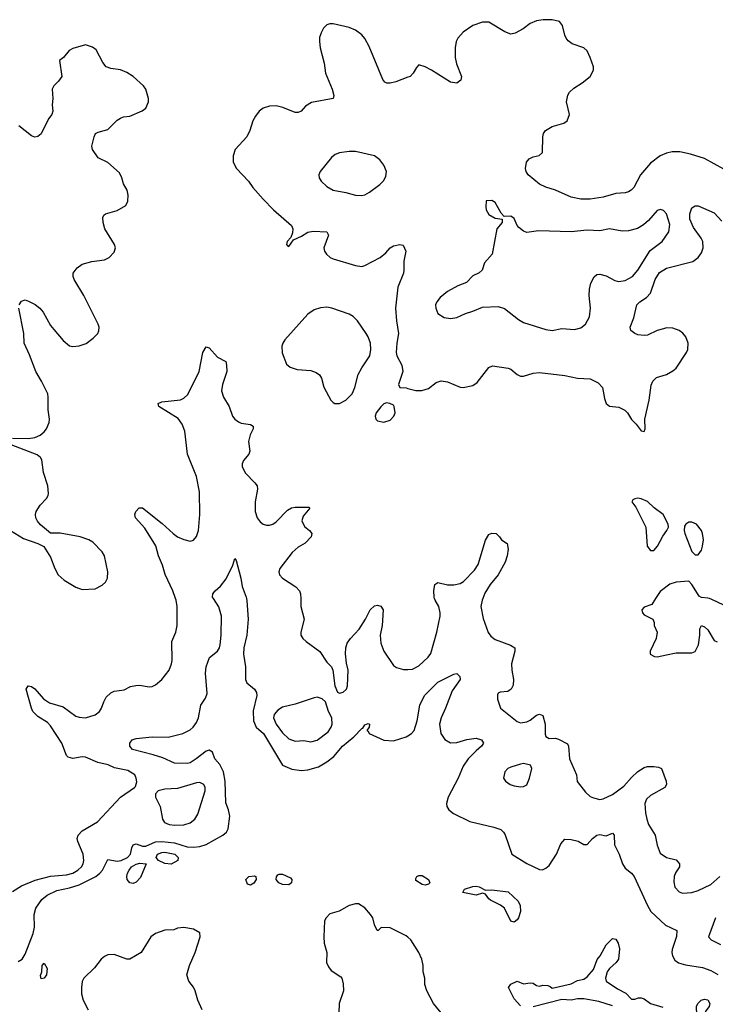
# Model space of a CAD drawing. Header units: inches. Extents: x 1834610 to 2027685, y 642842 to 774116.
# Tile 237 of 256: x 1917555 to 1921937, y 687445 to 693647. Entities that reach past the tile are written whole.
import ezdxf

# ---------------------------------------------------------------- set-up
doc = ezdxf.new("R2010")
doc.units = ezdxf.units.IN
doc.header["$MEASUREMENT"] = 0
for name, color, linetype in [('B9618', 7, 'Continuous'), ('B9619', 7, 'Continuous'), ('B9628', 7, 'Continuous'), ('B9629', 7, 'Continuous')]:
    doc.layers.add(name, color=color, linetype=linetype)

msp = doc.modelspace()

# ---------------------------------------------------------------- linework, layer by layer
at = {"layer": 'B9618', "color": 5}
for points, elevation in [([(1917510, 688154.8), (1917566, 688190), (1917652.4, 688227.6), (1917750, 688252.8), (1917850, 688260.1), (1917890, 688271.6), (1917921.5, 688290), (1917944.4, 688310), (1917956, 688330), (1917959.7, 688350), (1917954.7, 688390), (1917921, 688470), (1917916.9, 688490), (1917923.5, 688510), (1917950, 688538.4), (1918046.2, 688593.8), (1918191.3, 688748.7), (1918278, 688810), (1918284, 688816), (1918293.2, 688846.8), (1918289.2, 688870), (1918281.2, 688890), (1918237.6, 688917.6), (1918153.4, 688933.4), (1918112.7, 688952.7), (1918047.2, 688967.2), (1917970, 689000.7), (1917950, 689003.5), (1917890, 688993.5), (1917861.4, 689001.4), (1917850, 689012.3), (1917820.3, 689090), (1917750, 689199.8), (1917730, 689219.5), (1917670, 689257.3), (1917638.6, 689290), (1917629.3, 689310), (1917597.2, 689430), (1917608, 689450), (1917630, 689446.8), (1917650, 689432.4), (1917705.3, 689370), (1917743.8, 689343.8), (1917830, 689318.2), (1917910, 689260.6), (1917930, 689252.9), (1917970, 689250.2), (1918030, 689269), (1918057.6, 689290), (1918070.8, 689309.2), (1918084.4, 689350), (1918100.9, 689379.1), (1918130, 689407.2), (1918150, 689417.4), (1918213.7, 689426.3), (1918254.3, 689445.7), (1918286.6, 689453.4), (1918310, 689454.3), (1918370, 689443.9), (1918390, 689446.9), (1918410, 689456.9), (1918450, 689490.3), (1918496.4, 689550), (1918512.6, 689590), (1918515.8, 689610), (1918514.3, 689730), (1918539.1, 689790), (1918548, 689830), (1918546.6, 689950), (1918540.3, 689990), (1918536.9, 690000)], 380), ([(1917545.8, 687714.2), (1917570, 687728.8), (1917590, 687760.3), (1917640.9, 687890), (1917649.3, 687930), (1917647.2, 688010), (1917658.1, 688050), (1917695.6, 688104.4), (1917727.5, 688132.5), (1917790, 688161.2), (1917870, 688178.4), (1917930, 688196.9), (1918035.2, 688250), (1918061.1, 688270), (1918077.7, 688290), (1918110, 688357.8), (1918170, 688345.8), (1918195, 688350), (1918235.3, 688370), (1918254.3, 688390), (1918260.9, 688430), (1918270, 688450.2), (1918290, 688455.5), (1918330, 688440.9), (1918350, 688440.8), (1918410, 688467.7), (1918450, 688469.8), (1918530, 688461.8), (1918610, 688436.8), (1918650, 688434.4), (1918690, 688439.6), (1918730, 688451.6), (1918834.3, 688510), (1918858.7, 688530), (1918868.8, 688550), (1918878.7, 688630), (1918870.8, 688670), (1918854, 688714), (1918848.8, 688850), (1918839.4, 688910), (1918815.9, 688955.9), (1918784.2, 688990), (1918770, 689032.8), (1918750, 689044.6), (1918730, 689039.2), (1918667.8, 688990), (1918630, 688966.7), (1918610, 688961.4), (1918530, 688963.2), (1918456.9, 688996.9), (1918397.1, 689017.1), (1918266.6, 689050), (1918249.2, 689070), (1918249.2, 689090), (1918264, 689110), (1918290, 689119.3), (1918390, 689130.3), (1918490, 689128.5), (1918583.7, 689150), (1918630, 689174.3), (1918648.2, 689190), (1918670, 689220.5), (1918682.6, 689250), (1918697.4, 689330), (1918726.6, 689373.4), (1918736.9, 689403.1), (1918725.9, 689530), (1918730.5, 689570), (1918750.6, 689629.4), (1918801.8, 689670), (1918813.7, 689690), (1918818.7, 689710), (1918825, 689770), (1918827, 689890), (1918808.9, 689948.9), (1918775.7, 690000)], 360), ([(1918983.6, 690000), (1918985.8, 689985.8), (1918994, 689870), (1918985.4, 689770), (1918968, 689690), (1918966, 689650), (1918977.7, 689570), (1918977.8, 689490), (1918985.7, 689470), (1919035.3, 689430), (1919047.9, 689407.9), (1919050.2, 689390), (1919026.9, 689293.1), (1919028.3, 689230), (1919044.3, 689190), (1919092.2, 689150), (1919210.8, 688950.8), (1919270, 688925.6), (1919330, 688917.4), (1919370, 688921), (1919438.4, 688941.6), (1919490, 688972.1), (1919534.7, 689005.3), (1919587.9, 689070), (1919659.7, 689130), (1919710, 689182.8), (1919716, 689184), (1919730, 689204.7), (1919750, 689214), (1919758, 689210), (1919756, 689190), (1919742, 689170), (1919750, 689164.7), (1919757.3, 689150), (1919849.5, 689109.5), (1919910, 689103.8), (1919990, 689130.2), (1920000, 689136)], 360), ([(1919325.7, 690000), (1919326.4, 689950), (1919348, 689870), (1919327.3, 689790), (1919326.8, 689770), (1919338.8, 689750), (1919360.7, 689730), (1919446.7, 689666.7), (1919490, 689600.7), (1919518.8, 689570), (1919527.3, 689550), (1919540.7, 689450), (1919558, 689410), (1919570, 689404), (1919594, 689410), (1919615.1, 689430), (1919620.9, 689450), (1919624.7, 689550), (1919613.4, 689593.4), (1919608.2, 689651.8), (1919609.7, 689690), (1919619.3, 689720.7), (1919638.9, 689750), (1919693.1, 689806.9), (1919733.1, 689870), (1919763.5, 689930), (1919790, 689954.9), (1919810, 689959.3), (1919830, 689952.7), (1919844.4, 689930), (1919838.9, 689830), (1919826.3, 689770), (1919830, 689718.8), (1919848.6, 689670), (1919910, 689578.7), (1919930, 689567.2), (1919973.8, 689553.8), (1920000, 689554.6)], 380), ([(1920000, 687867.8), (1919990, 687876.9), (1919890, 687926), (1919832, 687928), (1919814, 687910), (1919808, 687910), (1919790, 687946), (1919779.3, 687990), (1919766, 688010), (1919730, 688052.7), (1919690, 688077), (1919670, 688078.4), (1919630, 688067.3), (1919567.8, 688032.2), (1919510, 688013.6), (1919486, 687990), (1919476.4, 687970), (1919470.5, 687870), (1919474.4, 687830), (1919490.4, 687770), (1919488.5, 687708.5), (1919500.7, 687680.7), (1919518, 687658), (1919578, 687618), (1919584, 687610), (1919593.2, 687573.2), (1919594.4, 687530), (1919568.5, 687450), (1919563.1, 687330)], 360), ([(1918705.7, 687410), (1918678, 687470), (1918661.6, 687530), (1918650, 687552.7), (1918620.9, 687590), (1918609.3, 687630), (1918626, 687690), (1918660.9, 687770), (1918692.7, 687870), (1918690, 687894), (1918650, 687918), (1918589.4, 687929.4), (1918550, 687923.7), (1918525.8, 687914.2), (1918470, 687911.8), (1918410, 687891.5), (1918382, 687870), (1918320.7, 687770), (1918250, 687729.6), (1918229.7, 687729.7), (1918150, 687758.7), (1918110, 687756.3), (1918090, 687746), (1918068.7, 687730), (1918025.9, 687674.1), (1917960.4, 687610), (1917950, 687589), (1917944.4, 687550), (1917945.5, 687510), (1917955.3, 687470), (1917986.3, 687410)], 360)]:
    msp.add_lwpolyline(points, dxfattribs=dict(at, elevation=elevation))
for points, elevation in [([(1919430, 689378.9), (1919410, 689375.1), (1919290, 689335), (1919210, 689317.2), (1919181.5, 689298.5), (1919158.9, 689270), (1919153.8, 689250), (1919171, 689210), (1919210, 689155.4), (1919250, 689116.8), (1919290, 689102.3), (1919346, 689106), (1919390, 689097.8), (1919430, 689109.3), (1919498.5, 689161.5), (1919517.1, 689190), (1919523.1, 689210), (1919521.1, 689250), (1919500.7, 689290), (1919482, 689350), (1919461.2, 689370)], 380), ([(1918690, 688841.1), (1918670, 688839.7), (1918550, 688803.9), (1918470, 688799.7), (1918426.8, 688790), (1918410.7, 688770), (1918410.7, 688750), (1918439.3, 688690), (1918454.4, 688610), (1918468, 688590), (1918497.6, 688577.6), (1918533.1, 688573.1), (1918590, 688575.2), (1918630, 688587.9), (1918658.4, 688610), (1918677.2, 688642.8), (1918723.1, 688790), (1918724.7, 688810), (1918715.6, 688830)], 380), ([(1918510, 688327), (1918470, 688331.1), (1918429.7, 688349.7), (1918415.4, 688370), (1918424.4, 688390), (1918450, 688400.9), (1918470, 688402.7), (1918533.1, 688390), (1918552.7, 688370), (1918552, 688350)], 340), ([(1918270, 688206), (1918249.7, 688209.7), (1918231.6, 688230), (1918229.6, 688249.6), (1918233.7, 688270), (1918244.1, 688290), (1918258.8, 688310), (1918290, 688327.6), (1918313, 688333), (1918352, 688330), (1918317.2, 688242.8), (1918290, 688214.7)], 340), ([(1919010, 688195.3), (1918990, 688202), (1918979, 688230), (1918998, 688250), (1919033.7, 688253.7), (1919042, 688250), (1919044.7, 688230), (1919030, 688208.7)], 340), ([(1919250, 688197.2), (1919210, 688199), (1919186.9, 688210), (1919171, 688230), (1919172.6, 688247.4), (1919180.6, 688259.4), (1919190, 688264.9), (1919210, 688264.4), (1919261, 688241), (1919270.3, 688230), (1919268.5, 688210)], 340), ([(1917690, 687606), (1917686.9, 687626.9), (1917695.1, 687650), (1917698, 687690), (1917710, 687704), (1917727.7, 687670), (1917724, 687630), (1917710, 687609)], 340)]:
    msp.add_lwpolyline(points, close=True, dxfattribs=dict(at, elevation=elevation))
at = {"layer": 'B9619', "color": 5}
for points, elevation in [([(1920000, 693284.2), (1919925, 693255), (1919890, 693247), (1919867.3, 693247.3), (1919854.6, 693254.6), (1919842.2, 693270), (1919757.3, 693477.3), (1919730, 693529.4), (1919710, 693551.6), (1919670, 693581.3), (1919630, 693598), (1919530, 693620.7), (1919510, 693622), (1919490, 693615.1), (1919470, 693593.2), (1919454.7, 693565.3), (1919444.9, 693535.1), (1919443.1, 693510), (1919449, 693469), (1919474.2, 693374.2), (1919481.3, 693310), (1919523.8, 693210), (1919534, 693170), (1919531, 693150), (1919394.4, 693125.6), (1919356.7, 693103.3), (1919328.3, 693071.7), (1919310, 693062), (1919290, 693062.9), (1919213.8, 693093.8), (1919170, 693104.8), (1919130, 693103.1), (1919089.2, 693090.8), (1919063.8, 693070), (1919040.6, 693039.4), (1919023, 693010), (1919006, 692950), (1918986, 692910), (1918912.4, 692830), (1918899.5, 692790), (1918899.5, 692750), (1918922, 692710), (1918997.1, 692630), (1919023.1, 692590), (1919090, 692516.5), (1919153.7, 692450), (1919266.7, 692350), (1919276.4, 692330), (1919274.9, 692305.1), (1919264, 692276), (1919240.7, 692250), (1919236, 692230), (1919242, 692222), (1919250, 692218.8), (1919280.1, 692259.9), (1919330, 692283.7), (1919370.6, 692309.4), (1919404.5, 692315.5), (1919490, 692311.8), (1919501.3, 692290), (1919471.7, 692210), (1919475.3, 692190), (1919488.7, 692170), (1919510.4, 692150), (1919530, 692141.2), (1919670, 692098.2), (1919710, 692093.4), (1919730, 692099.1), (1919825.1, 692150), (1919861.3, 692178.7), (1919890, 692210.4), (1919910, 692223), (1919950, 692230.6), (1919970, 692226), (1919987.7, 692190), (1919974.4, 692125.6), (1919976.2, 692070), (1919972.2, 692050), (1919937.1, 691962.9), (1919923.2, 691830), (1919928.3, 691750), (1919941.8, 691670), (1919930.2, 691610), (1919927.2, 691550), (1919930.4, 691530), (1919962.4, 691470), (1919968.2, 691430), (1919941, 691350), (1919951, 691331), (1919990, 691327.7), (1920000, 691324.8)], 420), ([(1917552.4, 691850), (1917566.3, 691873.7), (1917590, 691881.7), (1917610, 691874.2), (1917652.1, 691852.1), (1917681.3, 691830), (1917704.1, 691804.1), (1917750, 691721.1), (1917770, 691694.6), (1917830, 691625.7), (1917870, 691592.7), (1917890, 691588.2), (1917930, 691592.2), (1917973.4, 691606.6), (1918019.1, 691640.9), (1918046.6, 691670), (1918053.8, 691686.2), (1918055.6, 691710), (1918049.6, 691730), (1917959.7, 691910), (1917898.4, 692010), (1917891.7, 692030), (1917892.7, 692050), (1917916.5, 692083.5), (1917950, 692106.2), (1918010, 692123.5), (1918090, 692134.6), (1918119.5, 692150), (1918150, 692182), (1918159.7, 692210), (1918152.8, 692230), (1918092.2, 692330), (1918080.4, 692370), (1918079.3, 692400.7), (1918085.2, 692414.8), (1918096.6, 692423.4), (1918170, 692445.5), (1918223.3, 692476.7), (1918236.3, 692503.7), (1918238.3, 692541.7), (1918232.4, 692572.4), (1918210, 692613.2), (1918199.7, 692650), (1918183.1, 692683.1), (1918110, 692746.6), (1918050, 692776), (1918013.2, 692830), (1918009.4, 692850), (1918023.7, 692910), (1918034, 692930), (1918050, 692939.1), (1918110, 692956.4), (1918170, 693014.4), (1918190, 693026.7), (1918210, 693034.4), (1918250, 693040.4), (1918326.5, 693073.5), (1918349.7, 693090.3), (1918367.6, 693130), (1918367.6, 693150), (1918349.6, 693209.7), (1918335.1, 693230), (1918270, 693289.6), (1918230, 693314), (1918190, 693331.6), (1918130, 693338.7), (1918099.3, 693350), (1918078.3, 693378.3), (1918037, 693457), (1918014.8, 693474.8), (1917970, 693489.2), (1917890, 693466), (1917867.9, 693452.1), (1917830.7, 693409.3), (1917806, 693390), (1917820.7, 693290), (1917799.9, 693260.1), (1917770.7, 693230), (1917760.7, 693210), (1917764, 693150), (1917759.1, 693110), (1917764, 693070), (1917758.8, 693050), (1917737.1, 693022.9), (1917691.6, 692928.5), (1917670, 692911.8), (1917650, 692907.6), (1917630, 692916.3), (1917550, 692978.9)], 420), ([(1917510, 691010.2), (1917611.9, 691008.1), (1917650, 691015.6), (1917683.7, 691030), (1917709.6, 691050), (1917724.2, 691070), (1917740.7, 691110), (1917742.9, 691130), (1917734.5, 691190), (1917735.7, 691270), (1917732.1, 691290), (1917693.7, 691370), (1917656.9, 691430), (1917617, 691537), (1917583.5, 691610), (1917581.2, 691670), (1917549.8, 691830)], 420), ([(1918536.9, 690000), (1918519.8, 690050), (1918471.2, 690151.2), (1918455.7, 690210), (1918429.9, 690270), (1918412, 690332), (1918344.7, 690444.7), (1918285.1, 690510), (1918280.4, 690530), (1918286.2, 690550), (1918307.5, 690572.5), (1918330, 690571.3), (1918453, 690473), (1918521.2, 690410), (1918550, 690390.2), (1918590, 690372.1), (1918630, 690363.2), (1918650.8, 690369.2), (1918670, 690390.6), (1918682.4, 690430), (1918689.8, 690530.2), (1918687.9, 690672.1), (1918669.8, 690770), (1918613.4, 690910), (1918595.7, 691055.7), (1918578.2, 691098.2), (1918554.4, 691134.4), (1918431.5, 691210), (1918427.3, 691230), (1918450, 691240.3), (1918568.1, 691251.9), (1918590, 691262.2), (1918614.6, 691285.4), (1918685, 691430), (1918710, 691551.3), (1918730, 691586.8), (1918750, 691580.7), (1918801.4, 691521.4), (1918853, 691493), (1918859.1, 691470), (1918860.4, 691430), (1918834, 691350), (1918827.2, 691310), (1918839.5, 691270), (1918876, 691210), (1918896.5, 691150), (1918910.2, 691130.2), (1918933.2, 691113.2), (1918950, 691106.3), (1919010, 691096.5), (1919025.8, 691085.8), (1919026.7, 691070), (1919007.6, 691032.4), (1918996.9, 690990), (1919005.3, 690930), (1918998.4, 690910), (1918965.3, 690870), (1918956.5, 690850), (1918956.5, 690830), (1918977, 690790), (1919036.5, 690730), (1919050.3, 690710), (1919054, 690690), (1919037.8, 690610), (1919038.5, 690550), (1919050.3, 690510), (1919070, 690483.7), (1919088.5, 690468.5), (1919110, 690462.4), (1919130, 690462.8), (1919150, 690469.2), (1919170, 690484.6), (1919242.6, 690557.4), (1919267.1, 690572.9), (1919290, 690577), (1919356.9, 690576.9), (1919375.8, 690575.8), (1919384, 690570), (1919340.4, 690519.6), (1919331.8, 690490), (1919350, 690454.3), (1919380.4, 690430), (1919396.4, 690410), (1919391.8, 690390), (1919354, 690350), (1919310, 690323.5), (1919272.6, 690290), (1919194.4, 690190), (1919188.7, 690168.7), (1919193, 690150), (1919210.5, 690130), (1919295.5, 690075.5), (1919317, 690050), (1919325.3, 690030), (1919325.7, 690000)], 380), ([(1917470, 690445.3), (1917578.7, 690378.7), (1917670, 690348), (1917708.4, 690328.4), (1917750, 690260.7), (1917776.1, 690190), (1917797.4, 690150), (1917836.6, 690116.6), (1917910, 690073.4), (1917950, 690057.8), (1918030, 690061.8), (1918075, 690085), (1918095.1, 690104.9), (1918109, 690130), (1918111.2, 690170), (1918089.1, 690270), (1918074.8, 690294.8), (1918015.8, 690355.8), (1917992, 690370), (1917936, 690390), (1917810, 690412.4), (1917750, 690412), (1917686, 690466), (1917667.9, 690487.9), (1917657.2, 690510), (1917654.7, 690530), (1917658.5, 690550), (1917684, 690590), (1917724.7, 690630), (1917735.4, 690650), (1917736.8, 690663.2), (1917731.8, 690710), (1917705.2, 690794.8), (1917694.7, 690874.7), (1917686.6, 690890), (1917666.5, 690906.5), (1917501.2, 690970)], 420), ([(1918775.7, 690000), (1918769.2, 690010), (1918772.7, 690030), (1918786.6, 690050), (1918821.1, 690078.9), (1918855.2, 690124.8), (1918899, 690210), (1918910, 690252), (1918919.6, 690239.6), (1918948.5, 690130), (1918956.5, 690076.5), (1918982, 690010), (1918983.6, 690000)], 360)]:
    msp.add_lwpolyline(points, dxfattribs=dict(at, elevation=elevation))
for points, elevation in [([(1919670, 692817.4), (1919630, 692817.4), (1919570, 692807.8), (1919542.5, 692797.5), (1919519.9, 692780.1), (1919447.3, 692690), (1919439.1, 692670), (1919442, 692650), (1919454.9, 692630), (1919490, 692596.4), (1919530, 692574), (1919610, 692558.5), (1919670, 692540.8), (1919710, 692539), (1919730, 692543.1), (1919759.8, 692560.2), (1919824.5, 692610), (1919847, 692633), (1919861, 692659), (1919865.1, 692690), (1919849.6, 692730), (1919824.2, 692764.2), (1919789.7, 692789.7)], 440), ([(1919490, 691835.5), (1919450, 691832.6), (1919410, 691819.9), (1919370, 691792.5), (1919226.4, 691630), (1919212.2, 691610), (1919206.8, 691590), (1919207.8, 691547.8), (1919236.9, 691476.9), (1919258.2, 691458.2), (1919303.1, 691443.1), (1919390, 691436.8), (1919423.9, 691423.9), (1919443.6, 691410), (1919456.1, 691390), (1919472.3, 691332.3), (1919516.4, 691250), (1919530, 691234.9), (1919541, 691230), (1919570, 691228.8), (1919610, 691250.4), (1919650, 691290.4), (1919666.6, 691330), (1919687.1, 691412.9), (1919710, 691454.9), (1919762, 691530), (1919768.4, 691570), (1919766, 691610), (1919750.7, 691650), (1919737.8, 691670), (1919682.9, 691750), (1919656.7, 691776.7), (1919630, 691791.9), (1919521.1, 691830)], 420), ([(1919865.4, 691234.6), (1919850, 691228), (1919830, 691208), (1919801, 691170), (1919794.8, 691150), (1919798.8, 691130), (1919810, 691120.7), (1919850, 691110.8), (1919890, 691124.9), (1919913.2, 691150), (1919921.2, 691170), (1919915.3, 691210), (1919910, 691218), (1919886, 691230)], 420)]:
    msp.add_lwpolyline(points, close=True, dxfattribs=dict(at, elevation=elevation))
at = {"layer": 'B9628', "color": 5}
for points, elevation in [([(1920000, 689554.6), (1920030, 689555.5), (1920070, 689576.1), (1920129.2, 689630.8), (1920144.7, 689655.3), (1920182.5, 689790), (1920203.9, 689890), (1920204.5, 689910), (1920195.5, 689950), (1920172.1, 689990), (1920169.1, 690000)], 380), ([(1920472, 690000), (1920467.9, 689990), (1920460.9, 689950), (1920474.9, 689874.9), (1920507.3, 689787.3), (1920523, 689763), (1920550, 689743.7), (1920647.9, 689707.9), (1920673.7, 689690), (1920674.7, 689670), (1920654.4, 689590), (1920655.3, 689550), (1920667, 689490), (1920664.6, 689455.4), (1920650.9, 689429.1), (1920639.3, 689420.7), (1920630, 689415.4), (1920582, 689410), (1920570, 689404), (1920564.9, 689395.1), (1920566.2, 689366.2), (1920584.9, 689310), (1920690, 689226), (1920710, 689218.7), (1920750, 689224.4), (1920770, 689234.3), (1920810, 689265.7), (1920830, 689273.4), (1920850, 689264.9), (1920866, 689210), (1920866, 689146), (1920870.7, 689130.7), (1920890, 689118.8), (1920930, 689120.5), (1920950, 689115.5), (1921005.3, 689085.3), (1921011.8, 689071.8), (1921019.1, 688990), (1921063.8, 688890), (1921068, 688848), (1921120, 688780), (1921150, 688754.6), (1921170, 688745.8), (1921210, 688734.9), (1921230, 688738.2), (1921290, 688766.2), (1921360.5, 688819.5), (1921410, 688874.4), (1921450, 688911), (1921490, 688935.6), (1921510, 688941.7), (1921550, 688941.7), (1921578.9, 688938.9), (1921597.3, 688930), (1921627.9, 688850), (1921630.2, 688829.8), (1921618.4, 688810), (1921530, 688760.5), (1921503.9, 688736.1), (1921494.1, 688710), (1921497, 688650), (1921505, 688610), (1921517.2, 688577.2), (1921557.6, 688510), (1921570, 688446.8), (1921590, 688397.3), (1921630, 688370.3), (1921690, 688355.6), (1921712.2, 688330), (1921711.8, 688310), (1921686.8, 688273.2), (1921677.4, 688250), (1921675.4, 688215.4), (1921682.9, 688182.9), (1921710, 688154), (1921730, 688145.3), (1921790, 688148.9), (1921830, 688160.9), (1921910, 688199.5), (1921965.1, 688250)], 380), ([(1921560.1, 690000), (1921536.4, 689963.6), (1921490, 689946), (1921474, 689930), (1921478.8, 689910), (1921490, 689898.8), (1921544.7, 689870), (1921551.3, 689850), (1921551.3, 689830), (1921571.3, 689790), (1921565.5, 689750), (1921527.3, 689670), (1921526.8, 689650), (1921555.2, 689635.2), (1921570, 689632.7), (1921630, 689646), (1921690, 689658), (1921790, 689659.5), (1921810, 689666.4), (1921830.8, 689710), (1921839.7, 689770), (1921839, 689810), (1921850, 689831.3), (1921870, 689822.8), (1921890, 689802.8), (1921930, 689735.5), (1921950, 689728.2)], 420), ([(1921990, 689959.5), (1921915.6, 689995.6), (1921901.6, 690000)], 420), ([(1920000, 689136), (1920024, 689150), (1920040.3, 689170), (1920059.8, 689230), (1920075.3, 689330), (1920106.2, 689390), (1920190, 689474.3), (1920290, 689523.8), (1920310, 689527.7), (1920327.7, 689510), (1920330.4, 689490), (1920279.6, 689420.4), (1920238, 689310), (1920210, 689249.6), (1920200.7, 689210), (1920208.7, 689150), (1920232.7, 689112.7), (1920270, 689091.5), (1920310, 689093), (1920372.7, 689112.7), (1920430, 689121.6), (1920463.8, 689110), (1920476.4, 689090), (1920463.7, 689070), (1920430, 689041.8), (1920380.6, 688990), (1920350, 688945.1), (1920317.9, 688870), (1920253.6, 688750), (1920244.5, 688710), (1920246.9, 688690), (1920258.2, 688670), (1920287.3, 688647.3), (1920390, 688596.4), (1920541.6, 688561.6), (1920586.3, 688546.3), (1920603.7, 688530), (1920613, 688513), (1920655.8, 688390), (1920750, 688331.3), (1920830, 688294.9), (1920847.7, 688292.3), (1920870, 688302), (1920890, 688319.5), (1920936.9, 688390), (1920963.9, 688456.1), (1920990, 688486), (1921030, 688483.8), (1921072.7, 688472.7), (1921110, 688450.8), (1921130, 688450.8), (1921164.5, 688490), (1921190, 688510.4), (1921210, 688514.9), (1921250, 688505.5), (1921290, 688522), (1921300.5, 688510), (1921301.6, 688450), (1921332.6, 688390), (1921351.8, 688330), (1921370, 688302.4), (1921410.1, 688270.1), (1921427.2, 688250), (1921510, 688068), (1921531.7, 688030), (1921622.7, 687942.7), (1921695.8, 687910), (1921692.6, 687872.6), (1921665.6, 687790), (1921663.2, 687770), (1921667.1, 687750), (1921683.1, 687723.1), (1921706.4, 687706.4), (1921750, 687692.4), (1921857.5, 687677.5), (1921910, 687658.5), (1921953.3, 687633.3)], 360), ([(1921937.8, 687990), (1921894, 687870), (1921910.4, 687850.4), (1921970, 687821.5)], 380), ([(1920230, 687367), (1920163, 687450), (1920119.8, 687530), (1920107.5, 687570), (1920106.5, 687610), (1920097.3, 687650), (1920096.8, 687690), (1920089.1, 687730), (1920070, 687771.2), (1920019.7, 687850), (1920000, 687867.8)], 360), ([(1920710, 687434.5), (1920670, 687479.7), (1920634.7, 687550), (1920650, 687570.9), (1920690, 687590.2), (1920730, 687574.7), (1920770, 687579.7), (1920790, 687576.9), (1920810, 687563.1), (1920830, 687558.9), (1920850, 687565), (1920882.6, 687562.6), (1920897.5, 687557.5), (1920910, 687545.5), (1921030, 687573.4), (1921070, 687594), (1921110, 687602.8), (1921130, 687618), (1921170, 687664.7), (1921194, 687726), (1921212, 687750), (1921250, 687818.8), (1921290, 687858.8), (1921310, 687854.8), (1921326, 687830), (1921334, 687794), (1921327.2, 687730), (1921313, 687707), (1921270.3, 687670), (1921256.5, 687650), (1921244.7, 687610), (1921248.8, 687590), (1921321.6, 687541.6), (1921374.6, 687514.6), (1921410, 687477.3), (1921430, 687476.3), (1921454.2, 687485.8), (1921470, 687486), (1921490, 687479.3), (1921529.2, 687449.2), (1921606.5, 687426.5)], 340), ([(1921290, 687435.1), (1921202.6, 687462.6), (1921110, 687479.1), (1921070, 687478.5), (1921030, 687471.1), (1920970, 687474), (1920790, 687428)], 340)]:
    msp.add_lwpolyline(points, dxfattribs=dict(at, elevation=elevation))
for points, elevation in [([(1920730, 688960.7), (1920710, 688958.4), (1920650, 688939.5), (1920631, 688930), (1920610.8, 688910), (1920602.8, 688870), (1920616, 688850), (1920646, 688830), (1920670, 688820.3), (1920710, 688814), (1920730, 688816.4), (1920750, 688828), (1920767.8, 688870), (1920781.2, 688930), (1920772.1, 688952.1)], 380), ([(1920110, 688195.8), (1920090, 688199.7), (1920050, 688225.2), (1920050, 688238), (1920057.2, 688250), (1920070, 688257.1), (1920090, 688256.5), (1920130.3, 688230), (1920138.4, 688210), (1920130, 688200.7)], 340), ([(1920490, 688164.7), (1920530, 688164.9), (1920632.5, 688152.5), (1920694.4, 688094.4), (1920707.8, 688067.8), (1920709.1, 688030), (1920697.3, 687990), (1920690, 687976.2), (1920670, 687962), (1920650, 687969.2), (1920609.8, 688050), (1920585.1, 688070), (1920521.3, 688101.3), (1920509.7, 688110), (1920490, 688139), (1920470, 688144.5), (1920430, 688131.8), (1920346, 688150), (1920358, 688170), (1920410, 688186.4), (1920430, 688188.4), (1920450, 688183.8)], 340), ([(1921850, 687358), (1921830, 687366), (1921818, 687410), (1921818, 687430), (1921828, 687450), (1921848, 687470), (1921870, 687476.3), (1921890, 687472.7), (1921902.8, 687450), (1921898, 687430), (1921876.9, 687403.1), (1921862, 687370)], 340)]:
    msp.add_lwpolyline(points, close=True, dxfattribs=dict(at, elevation=elevation))
at = {"layer": 'B9629', "color": 5}
for points, elevation in [([(1921990, 692704.8), (1921870, 692773.3), (1921781.1, 692801.1), (1921714.6, 692814.6), (1921665.3, 692814.7), (1921630, 692806.7), (1921590.4, 692789.6), (1921530, 692742.8), (1921465.3, 692670), (1921423.5, 692590), (1921407.2, 692572.8), (1921390, 692563.2), (1921370, 692557.5), (1921310, 692553.2), (1921230, 692529.8), (1921150, 692516), (1921090, 692517.3), (1921030, 692528.9), (1920930, 692573.7), (1920870, 692591.2), (1920830, 692611.3), (1920758.3, 692670), (1920745.6, 692690), (1920740.9, 692710), (1920746.9, 692750), (1920763.7, 692770), (1920790, 692783.8), (1920827.5, 692792.5), (1920849.2, 692810), (1920851.5, 692910), (1920855.6, 692930), (1920867, 692950), (1920910, 692974.9), (1920984.1, 692995.9), (1921004, 693010), (1921019.3, 693050), (1921000.5, 693130), (1921007.5, 693172.5), (1921018.4, 693190), (1921045.2, 693214.8), (1921099.3, 693250), (1921149, 693290), (1921169.2, 693330), (1921169.2, 693350), (1921149.4, 693410), (1921129.4, 693450), (1921109.2, 693470), (1921035.6, 693495.6), (1921010, 693514.5), (1920997.6, 693530), (1920989.6, 693550), (1920974.5, 693610), (1920954.9, 693634.9), (1920910, 693647), (1920852.8, 693647.2), (1920810, 693640.9), (1920770, 693622.7), (1920726, 693590), (1920677.3, 693562.7), (1920650, 693557), (1920611.4, 693571.4), (1920510, 693632.3), (1920470, 693631.6), (1920410, 693611.1), (1920350, 693567.6), (1920315.8, 693530), (1920305.7, 693510), (1920298, 693470), (1920298.7, 693410), (1920307.2, 693370), (1920338.4, 693290), (1920334.6, 693265.4), (1920310, 693247.6), (1920270, 693253.3), (1920150, 693329.4), (1920110, 693349.2), (1920070, 693362), (1920054.4, 693345.6), (1920034.8, 693310), (1920014.8, 693290), (1920000, 693284.2)], 420), ([(1920000, 691324.8), (1920050, 691310.4), (1920089.6, 691310.4), (1920130, 691324.9), (1920179, 691361), (1920210, 691372.6), (1920250, 691366.7), (1920330, 691332.2), (1920350, 691330.4), (1920410, 691342.4), (1920437.4, 691362.6), (1920510, 691455.5), (1920533, 691467), (1920633, 691453), (1920650, 691446), (1920690, 691412.4), (1920710, 691401.3), (1920730, 691401.3), (1920790, 691420.4), (1920830, 691423.8), (1920990, 691406), (1921069, 691389), (1921150, 691384.6), (1921199.2, 691359.2), (1921226.4, 691330), (1921239.9, 691259.9), (1921250.7, 691230), (1921270, 691213.4), (1921330, 691206.4), (1921366.5, 691186.5), (1921383.8, 691170), (1921410, 691128), (1921439, 691099), (1921470, 691058), (1921490, 691054), (1921495.3, 691070), (1921492.7, 691130), (1921520.5, 691250), (1921534.2, 691345.8), (1921542.9, 691370), (1921566.3, 691393.7), (1921630, 691412.7), (1921670, 691434.9), (1921690, 691453), (1921755.4, 691550), (1921765.1, 691570), (1921766.6, 691610), (1921751.1, 691650), (1921733.5, 691673.5), (1921709.3, 691690), (1921670, 691704.4), (1921630, 691705.3), (1921610, 691700.8), (1921570, 691688.9), (1921510, 691660.8), (1921490, 691657.8), (1921450, 691662.2), (1921429.5, 691670), (1921406, 691690), (1921400.5, 691710), (1921424.7, 691770), (1921443.5, 691850), (1921461.3, 691870), (1921503.6, 691896.4), (1921530, 691925.3), (1921558.7, 692010), (1921584.8, 692055.2), (1921630, 692081.4), (1921796.2, 692123.8), (1921830, 692149), (1921850, 692177.6), (1921861, 692210), (1921857.9, 692250), (1921848.5, 692270), (1921798.9, 692338.9), (1921776.4, 692390), (1921776, 692424), (1921790, 692462.6), (1921810, 692475.2), (1921830, 692473.7), (1921929.5, 692429.5), (1921978.7, 692378.7)], 420), ([(1920169.1, 690000), (1920166, 690010), (1920163.5, 690050), (1920171.5, 690088.5), (1920190, 690101.6), (1920250, 690086.3), (1920290, 690086.3), (1920330, 690096.1), (1920352, 690108), (1920420.6, 690179.4), (1920444.1, 690215.9), (1920490, 690368), (1920510, 690403.8), (1920530, 690413), (1920556, 690410), (1920578.8, 690390), (1920590.6, 690370.6), (1920626.8, 690346.8), (1920632.5, 690312.5), (1920626.4, 690270), (1920614.3, 690230), (1920570.2, 690150), (1920519.1, 690090), (1920485.8, 690034.2), (1920472, 690000)], 380), ([(1921901.6, 690000), (1921890, 690003.6), (1921850, 690006.6), (1921834.8, 690014.8), (1921790, 690089), (1921770, 690109.2), (1921690, 690104.5), (1921650, 690092), (1921590, 690046), (1921560.1, 690000)], 420)]:
    msp.add_lwpolyline(points, dxfattribs=dict(at, elevation=elevation))
for points, elevation in [([(1920530, 692508.7), (1920494, 692506), (1920491.1, 692468.9), (1920494.8, 692450), (1920510, 692421), (1920550, 692396), (1920594, 692390), (1920594, 692370), (1920561, 692330), (1920530.7, 692170), (1920484.2, 692115.8), (1920467.7, 692070), (1920450, 692052.3), (1920410, 692034.5), (1920370, 691992), (1920316, 691970), (1920250, 691934.5), (1920203.4, 691896.6), (1920183, 691870), (1920175.5, 691850), (1920176.3, 691830), (1920190, 691796), (1920230, 691770.8), (1920270, 691764), (1920310, 691770.8), (1920363.3, 691796.7), (1920410, 691810.7), (1920470, 691837.3), (1920570, 691840.4), (1920610, 691828.4), (1920698.2, 691758.2), (1920730, 691740.3), (1920870, 691696.5), (1920910, 691690.3), (1920970, 691702), (1921050, 691696.5), (1921090, 691705.7), (1921120.5, 691730), (1921145.6, 691774.4), (1921150.8, 691830), (1921143.1, 691910), (1921143.9, 691950), (1921152.4, 691987.6), (1921173.6, 692026.4), (1921190, 692042.8), (1921210, 692044.9), (1921250, 692032.7), (1921303.4, 692003.4), (1921330, 691997.8), (1921370, 692003.2), (1921414.7, 692030), (1921450, 692068.7), (1921527.6, 692192.4), (1921601.6, 692250), (1921644.7, 692310), (1921650, 692358), (1921630, 692425.2), (1921610, 692445.2), (1921592, 692452), (1921570, 692445.2), (1921517, 692383), (1921486, 692354), (1921448.1, 692331.9), (1921390, 692316.2), (1921350, 692315.6), (1921270, 692329.6), (1921210, 692318), (1921130, 692320.5), (1921030, 692311.3), (1920823.8, 692316.2), (1920750, 692306.6), (1920730, 692314), (1920698.6, 692338.6), (1920689, 692350), (1920670, 692395.3), (1920650, 692408.7), (1920607.3, 692407.3), (1920589.2, 692429.2), (1920550, 692495.3)], 440), ([(1921450, 690632.3), (1921430.9, 690629.1), (1921418, 690622), (1921411.3, 690610), (1921437.1, 690577.1), (1921500.4, 690450), (1921508.7, 690330), (1921530, 690303), (1921550, 690303.8), (1921573, 690330), (1921606.1, 690393.9), (1921632.7, 690430), (1921642.7, 690450), (1921639.3, 690470), (1921609.3, 690530), (1921551.4, 690571.4), (1921510, 690612.7), (1921470, 690629.2)], 420), ([(1921790, 690482), (1921770, 690480.9), (1921751, 690470), (1921743, 690457), (1921740.5, 690430), (1921745.5, 690410), (1921790, 690298), (1921810, 690276), (1921830, 690276), (1921850, 690304.7), (1921857.6, 690330), (1921862.9, 690370), (1921856.2, 690410), (1921849.4, 690430), (1921819.3, 690470)], 420)]:
    msp.add_lwpolyline(points, close=True, dxfattribs=dict(at, elevation=elevation))

doc.saveas('drawing.dxf')
